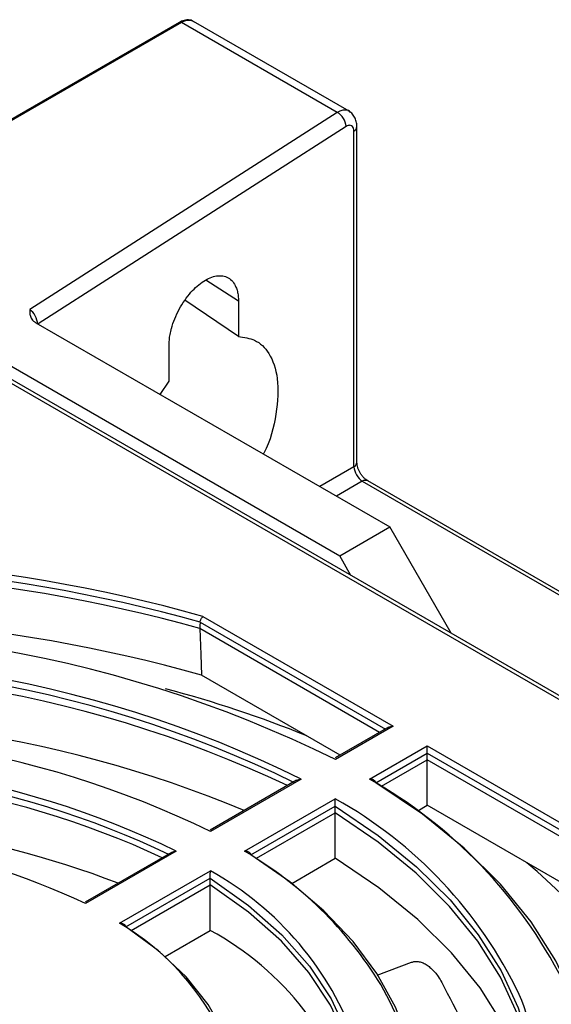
# Model space of a CAD drawing. Header units: inches. Extents: x -287 to -97, y 229 to 474.
# Tile 12 of 17: x -208 to -190, y 440 to 474. Entities that reach past the tile are written whole.
import ezdxf

# ---------------------------------------------------------------- set-up
doc = ezdxf.new("R2010")
doc.units = ezdxf.units.IN
doc.header["$MEASUREMENT"] = 0

# ---------------------------------------------------------------- blocks, each defined once
blk = doc.blocks.new('block 36')
at = {"color": 7, "lineweight": 25}
blk.add_lwpolyline([(-202.735, 473.506), (-286.457, 425.175)], dxfattribs=at)
blk = doc.blocks.new('block 75')
at = {"color": 7, "lineweight": 25}
blk.add_lwpolyline([(-167.806, 437.906), (-214.51, 464.868)], dxfattribs=at)
blk = doc.blocks.new('block 83')
at = {"color": 7, "lineweight": 25}
blk.add_lwpolyline([(-202.998, 445.285), (-205.928, 443.594)], dxfattribs=at)
blk = doc.blocks.new('block 85')
at = {"color": 7, "lineweight": 25}
blk.add_lwpolyline([(-198.752, 447.737), (-201.68, 446.046)], dxfattribs=at)
blk = doc.blocks.new('block 92')
at = {"color": 7, "lineweight": 25}
blk.add_lwpolyline([(-195.628, 449.54), (-197.434, 448.497)], dxfattribs=at)
blk = doc.blocks.new('block 100')
at = {"color": 7, "lineweight": 25}
blk.add_lwpolyline([(-165.875, 440.333), (-196.332, 457.915)], dxfattribs=at)
blk = doc.blocks.new('block 104')
at = {"color": 7, "lineweight": 25}
blk.add_open_spline([(-196.697, 469.968), (-196.702, 470.024), (-196.706, 470.079), (-196.719, 470.132), (-196.731, 470.187), (-196.753, 470.239), (-196.779, 470.286), (-196.806, 470.335), (-196.838, 470.379), (-196.876, 470.414), (-196.914, 470.45), (-196.957, 470.477), (-197.001, 470.504)], degree=3, knots=[0, 0, 0, 0, 1, 1, 1, 2, 2, 2, 3, 3, 3, 4, 4, 4, 4], dxfattribs=at)
blk = doc.blocks.new('block 105')
at = {"color": 7, "lineweight": 25}
blk.add_lwpolyline([(-196.964, 470.483), (-202.255, 473.538)], dxfattribs=at)
blk = doc.blocks.new('block 106')
at = {"color": 7, "lineweight": 25}
blk.add_lwpolyline([(-196.697, 458.548), (-196.697, 469.963)], dxfattribs=at)
blk = doc.blocks.new('block 107')
at = {"color": 7, "lineweight": 25}
blk.add_open_spline([(-202.255, 473.529), (-202.268, 473.539), (-202.28, 473.549), (-202.293, 473.557), (-202.344, 473.589), (-202.409, 473.593), (-202.472, 473.589), (-202.537, 473.585), (-202.599, 473.571), (-202.66, 473.544), (-202.685, 473.533), (-202.71, 473.52), (-202.735, 473.506)], degree=3, knots=[0, 0, 0, 0, 1, 1, 1, 2, 2, 2, 3, 3, 3, 4, 4, 4, 4], dxfattribs=at)
blk = doc.blocks.new('block 108')
at = {"color": 7, "lineweight": 25}
blk.add_open_spline([(-196.33, 457.914), (-196.353, 457.929), (-196.377, 457.944), (-196.4, 457.963), (-196.423, 457.981), (-196.446, 458.003), (-196.468, 458.026), (-196.491, 458.05), (-196.512, 458.076), (-196.532, 458.103), (-196.552, 458.13), (-196.571, 458.159), (-196.589, 458.189), (-196.606, 458.219), (-196.621, 458.249), (-196.635, 458.281), (-196.648, 458.312), (-196.66, 458.343), (-196.669, 458.374), (-196.678, 458.405), (-196.686, 458.436), (-196.69, 458.465), (-196.694, 458.495), (-196.696, 458.523), (-196.697, 458.551)], degree=3, knots=[0, 0, 0, 0, 1, 1, 1, 2, 2, 2, 3, 3, 3, 4, 4, 4, 5, 5, 5, 6, 6, 6, 7, 7, 7, 8, 8, 8, 8], dxfattribs=at)
blk = doc.blocks.new('block 361')
at = {"color": 7, "lineweight": 25}
blk.add_open_spline([(-198.589, 447.776), (-205.868, 451.381), (-214.083, 452.652), (-222.111, 451.415)], degree=3, dxfattribs=at)
blk = doc.blocks.new('block 363')
at = {"color": 7, "lineweight": 25}
blk.add_open_spline([(-201.676, 445.994), (-207.663, 448.913), (-214.392, 449.954), (-220.981, 448.98)], degree=3, dxfattribs=at)
blk = doc.blocks.new('block 364')
at = {"color": 7, "lineweight": 25}
blk.add_lwpolyline([(-198.589, 447.776), (-201.676, 445.994)], dxfattribs=at)
blk = doc.blocks.new('block 377')
at = {"color": 7, "lineweight": 25}
blk.add_open_spline([(-202.835, 445.326), (-208.334, 447.993), (-214.508, 448.948), (-220.557, 448.067)], degree=3, dxfattribs=at)
blk = doc.blocks.new('block 379')
at = {"color": 7, "lineweight": 25}
blk.add_open_spline([(-205.923, 443.543), (-210.125, 445.537), (-214.818, 446.263), (-219.426, 445.631)], degree=3, dxfattribs=at)
blk = doc.blocks.new('block 380')
at = {"color": 7, "lineweight": 25}
blk.add_lwpolyline([(-202.835, 445.326), (-205.923, 443.543)], dxfattribs=at)
blk = doc.blocks.new('block 381')
at = {"color": 7, "lineweight": 25}
blk.add_open_spline([(-196.72, 438.805), (-197.607, 441.293), (-199.369, 443.374), (-201.677, 444.657)], degree=3, dxfattribs=at)
blk = doc.blocks.new('block 382')
at = {"color": 7, "lineweight": 25}
blk.add_lwpolyline([(-204.766, 442.874), (-201.677, 444.657)], dxfattribs=at)
blk = doc.blocks.new('block 383')
at = {"color": 7, "lineweight": 25}
blk.add_open_spline([(-201.197, 438.897), (-201.939, 440.564), (-203.188, 441.956), (-204.766, 442.874)], degree=3, dxfattribs=at)
blk = doc.blocks.new('block 389')
at = {"color": 7, "lineweight": 25}
blk.add_open_spline([(-195.889, 440.793), (-197.034, 442.664), (-198.625, 444.221), (-200.519, 445.326)], degree=3, dxfattribs=at)
blk = doc.blocks.new('block 391')
at = {"color": 7, "lineweight": 25}
blk.add_open_spline([(-191.185, 440.452), (-192.528, 443.264), (-194.711, 445.59), (-197.432, 447.108)], degree=3, dxfattribs=at)
blk = doc.blocks.new('block 392')
at = {"color": 7, "lineweight": 25}
blk.add_lwpolyline([(-200.519, 445.326), (-197.432, 447.108)], dxfattribs=at)
blk = doc.blocks.new('block 417')
at = {"color": 7, "lineweight": 25}
blk.add_lwpolyline([(-194.311, 448.91), (-187.85, 445.18)], dxfattribs=at)
blk = doc.blocks.new('block 418')
at = {"color": 7, "lineweight": 25}
blk.add_lwpolyline([(-196.274, 447.777), (-194.311, 448.91)], dxfattribs=at)
blk = doc.blocks.new('block 419')
at = {"color": 7, "lineweight": 25}
blk.add_open_spline([(-189.702, 440.92), (-191.166, 443.805), (-193.453, 446.191), (-196.274, 447.777)], degree=3, dxfattribs=at)
blk = doc.blocks.new('block 422')
at = {"color": 7, "lineweight": 25}
blk.add_open_spline([(-201.93, 453.308), (-208.996, 455.294), (-216.397, 455.789), (-223.664, 454.762)], degree=3, dxfattribs=at)
blk = doc.blocks.new('block 424')
at = {"color": 7, "lineweight": 25}
blk.add_open_spline([(-197.431, 448.445), (-205.204, 452.279), (-213.967, 453.634), (-222.534, 452.328)], degree=3, dxfattribs=at)
blk = doc.blocks.new('block 425')
at = {"color": 7, "lineweight": 25}
blk.add_lwpolyline([(-195.469, 449.578), (-197.431, 448.445)], dxfattribs=at)
blk = doc.blocks.new('block 426')
at = {"color": 7, "lineweight": 25}
blk.add_lwpolyline([(-201.93, 453.308), (-195.469, 449.578)], dxfattribs=at)
blk = doc.blocks.new('block 584')
at = {"color": 7, "lineweight": 25}
blk.add_lwpolyline([(-185.457, 432.683), (-185.29, 434.019), (-185.302, 435.422), (-185.504, 436.82), (-185.895, 438.205), (-186.473, 439.568), (-187.235, 440.901), (-188.176, 442.195), (-189.289, 443.442), (-190.569, 444.635), (-190.922, 444.931)], dxfattribs=at)
blk = doc.blocks.new('block 585')
at = {"color": 7, "lineweight": 25}
blk.add_open_spline([(-198.401, 449.248), (-199.965, 449.881), (-201.567, 450.416), (-203.197, 450.849)], degree=3, dxfattribs=at)
blk = doc.blocks.new('block 658')
at = {"color": 7, "lineweight": 25}
blk.add_lwpolyline([(-202.655, 473.499), (-286.377, 425.167)], dxfattribs=at)
blk = doc.blocks.new('block 659')
at = {"color": 7, "lineweight": 25}
blk.add_lwpolyline([(-197.365, 470.445), (-202.655, 473.499)], dxfattribs=at)
blk = doc.blocks.new('block 660')
at = {"color": 7, "lineweight": 25}
blk.add_lwpolyline([(-197.365, 470.445), (-207.818, 463.743)], dxfattribs=at)
blk = doc.blocks.new('block 661')
at = {"color": 7, "lineweight": 25}
blk.add_open_spline([(-207.818, 463.743), (-207.818, 463.72), (-207.818, 463.698), (-207.817, 463.675), (-207.816, 463.654), (-207.815, 463.632), (-207.813, 463.611), (-207.811, 463.589), (-207.807, 463.567), (-207.802, 463.546), (-207.797, 463.526), (-207.791, 463.507), (-207.784, 463.488), (-207.774, 463.464), (-207.761, 463.441), (-207.745, 463.418), (-207.73, 463.395), (-207.711, 463.373), (-207.687, 463.352), (-207.664, 463.332), (-207.637, 463.315), (-207.61, 463.296)], degree=3, knots=[0, 0, 0, 0, 1, 1, 1, 2, 2, 2, 3, 3, 3, 4, 4, 4, 5, 5, 5, 6, 6, 6, 7, 7, 7, 7], dxfattribs=at)
blk = doc.blocks.new('block 662')
at = {"color": 7, "lineweight": 25}
blk.add_lwpolyline([(-207.61, 463.296), (-195.584, 456.354)], dxfattribs=at)
blk = doc.blocks.new('block 663')
at = {"color": 7, "lineweight": 25}
blk.add_lwpolyline([(-197.281, 455.374), (-195.584, 456.354)], dxfattribs=at)
blk = doc.blocks.new('block 664')
at = {"color": 7, "lineweight": 25}
blk.add_lwpolyline([(-215.044, 465.628), (-197.281, 455.374)], dxfattribs=at)
blk = doc.blocks.new('block 1010')
at = {"color": 7, "lineweight": 25}
blk.add_lwpolyline([(-189.337, 433.284), (-188.915, 434.621), (-188.687, 436.027), (-188.676, 437.44), (-188.882, 438.847), (-189.303, 440.239), (-189.937, 441.603), (-190.777, 442.93), (-191.817, 444.208), (-193.05, 445.428), (-194.465, 446.58), (-196.052, 447.655)], dxfattribs=at)
blk = doc.blocks.new('block 1011')
at = {"color": 7, "lineweight": 25}
blk.add_open_spline([(-196.052, 447.655), (-196.054, 447.663), (-196.056, 447.671), (-196.059, 447.678), (-196.062, 447.686), (-196.067, 447.694), (-196.073, 447.701), (-196.079, 447.708), (-196.087, 447.715), (-196.094, 447.722), (-196.103, 447.729), (-196.113, 447.735), (-196.123, 447.741), (-196.133, 447.746), (-196.143, 447.751), (-196.154, 447.755), (-196.166, 447.76), (-196.179, 447.764), (-196.193, 447.767), (-196.204, 447.77), (-196.215, 447.772), (-196.226, 447.773), (-196.242, 447.775), (-196.258, 447.776), (-196.274, 447.777)], degree=3, knots=[0, 0, 0, 0, 1, 1, 1, 2, 2, 2, 3, 3, 3, 4, 4, 4, 5, 5, 5, 6, 6, 6, 7, 7, 7, 8, 8, 8, 8], dxfattribs=at)
blk = doc.blocks.new('block 1018')
at = {"color": 7, "lineweight": 25}
blk.add_lwpolyline([(-197.436, 446.857), (-195.974, 445.861), (-194.67, 444.795), (-193.534, 443.667), (-192.574, 442.485), (-191.799, 441.259), (-191.214, 439.998), (-190.824, 438.713), (-190.631, 437.413), (-190.638, 436.108), (-190.844, 434.808), (-191.227, 433.576)], dxfattribs=at)
blk = doc.blocks.new('block 1019')
at = {"color": 7, "lineweight": 25}
blk.add_open_spline([(-197.436, 446.857), (-197.436, 446.865), (-197.436, 446.874), (-197.436, 446.883), (-197.436, 446.893), (-197.435, 446.904), (-197.435, 446.914), (-197.435, 446.926), (-197.435, 446.937), (-197.435, 446.948), (-197.435, 446.961), (-197.435, 446.973), (-197.434, 446.985), (-197.434, 446.996), (-197.434, 447.006), (-197.434, 447.017), (-197.434, 447.029), (-197.433, 447.041), (-197.433, 447.051), (-197.433, 447.06), (-197.433, 447.069), (-197.433, 447.077), (-197.432, 447.088), (-197.432, 447.098), (-197.432, 447.108)], degree=3, knots=[0, 0, 0, 0, 1, 1, 1, 2, 2, 2, 3, 3, 3, 4, 4, 4, 5, 5, 5, 6, 6, 6, 7, 7, 7, 8, 8, 8, 8], dxfattribs=at)
blk = doc.blocks.new('block 1022')
at = {"color": 7, "lineweight": 25}
blk.add_lwpolyline([(-190.67, 435.786), (-190.66, 435.909), (-190.654, 437.211), (-190.847, 438.508), (-191.236, 439.79), (-191.82, 441.047), (-192.593, 442.269), (-193.549, 443.448), (-194.681, 444.574), (-195.98, 445.637), (-197.437, 446.631)], dxfattribs=at)
blk = doc.blocks.new('block 1023')
at = {"color": 7, "lineweight": 25}
blk.add_lwpolyline([(-197.437, 446.631), (-197.436, 446.757), (-197.436, 446.857)], dxfattribs=at)
blk = doc.blocks.new('block 1024')
at = {"color": 7, "lineweight": 25}
blk.add_lwpolyline([(-197.434, 445.085), (-197.435, 445.952), (-197.437, 446.631)], dxfattribs=at)
blk = doc.blocks.new('block 1025')
at = {"color": 7, "lineweight": 25}
blk.add_lwpolyline([(-190.636, 436.329), (-190.739, 436.865), (-191.132, 438.164), (-191.723, 439.437), (-192.507, 440.675), (-193.479, 441.868), (-194.63, 443.007), (-195.952, 444.082), (-197.434, 445.085)], dxfattribs=at)
blk = doc.blocks.new('block 1026')
at = {"color": 7, "lineweight": 25}
blk.add_lwpolyline([(-195.138, 434.181), (-194.811, 435.303), (-194.661, 436.491), (-194.707, 437.682), (-194.951, 438.864), (-195.389, 440.028), (-196.018, 441.163), (-196.831, 442.257), (-197.822, 443.302), (-198.981, 444.287), (-200.298, 445.204)], dxfattribs=at)
blk = doc.blocks.new('block 1027')
at = {"color": 7, "lineweight": 25}
blk.add_open_spline([(-200.298, 445.204), (-200.3, 445.212), (-200.302, 445.22), (-200.305, 445.227), (-200.309, 445.235), (-200.313, 445.242), (-200.319, 445.249), (-200.325, 445.257), (-200.332, 445.264), (-200.34, 445.271), (-200.349, 445.278), (-200.358, 445.284), (-200.369, 445.29), (-200.378, 445.295), (-200.389, 445.3), (-200.399, 445.304), (-200.412, 445.309), (-200.425, 445.313), (-200.438, 445.316), (-200.449, 445.319), (-200.46, 445.321), (-200.471, 445.323), (-200.487, 445.325), (-200.503, 445.325), (-200.519, 445.326)], degree=3, knots=[0, 0, 0, 0, 1, 1, 1, 2, 2, 2, 3, 3, 3, 4, 4, 4, 5, 5, 5, 6, 6, 6, 7, 7, 7, 8, 8, 8, 8], dxfattribs=at)
blk = doc.blocks.new('block 1037')
at = {"color": 7, "lineweight": 25}
blk.add_lwpolyline([(-201.683, 444.405), (-200.38, 443.48), (-199.252, 442.482), (-198.313, 441.42), (-197.572, 440.308), (-197.037, 439.156), (-196.715, 437.979), (-196.61, 436.788), (-196.721, 435.598), (-197.029, 434.474)], dxfattribs=at)
blk = doc.blocks.new('block 1038')
at = {"color": 7, "lineweight": 25}
blk.add_open_spline([(-201.683, 444.405), (-201.682, 444.414), (-201.682, 444.423), (-201.682, 444.432), (-201.682, 444.442), (-201.682, 444.453), (-201.682, 444.463), (-201.682, 444.475), (-201.682, 444.486), (-201.681, 444.497), (-201.681, 444.509), (-201.681, 444.522), (-201.681, 444.533), (-201.681, 444.545), (-201.68, 444.555), (-201.68, 444.566), (-201.68, 444.578), (-201.679, 444.589), (-201.679, 444.6), (-201.679, 444.609), (-201.679, 444.618), (-201.678, 444.626), (-201.678, 444.637), (-201.678, 444.647), (-201.677, 444.657)], degree=3, knots=[0, 0, 0, 0, 1, 1, 1, 2, 2, 2, 3, 3, 3, 4, 4, 4, 5, 5, 5, 6, 6, 6, 7, 7, 7, 8, 8, 8, 8], dxfattribs=at)
blk = doc.blocks.new('block 1043')
at = {"color": 7, "lineweight": 25}
blk.add_lwpolyline([(-196.659, 436), (-196.632, 436.589), (-196.738, 437.775), (-197.059, 438.948), (-197.592, 440.095), (-198.33, 441.204), (-199.265, 442.262), (-200.387, 443.257), (-201.683, 444.179)], dxfattribs=at)
blk = doc.blocks.new('block 1044')
at = {"color": 7, "lineweight": 25}
blk.add_lwpolyline([(-201.683, 444.179), (-201.683, 444.306), (-201.683, 444.405)], dxfattribs=at)
blk = doc.blocks.new('block 1045')
at = {"color": 7, "lineweight": 25}
blk.add_open_spline([(-201.68, 442.634), (-201.681, 443.15), (-201.682, 443.665), (-201.683, 444.179)], degree=3, dxfattribs=at)
blk = doc.blocks.new('block 1046')
at = {"color": 7, "lineweight": 25}
blk.add_open_spline([(-196.644, 436.201), (-197.367, 438.946), (-199.188, 441.273), (-201.68, 442.634)], degree=3, dxfattribs=at)
blk = doc.blocks.new('block 1056')
at = {"color": 7, "lineweight": 25}
blk.add_lwpolyline([(-196.014, 441.108), (-194.838, 441.551)], dxfattribs=at)
blk = doc.blocks.new('block 1057')
at = {"color": 7, "lineweight": 25}
blk.add_open_spline([(-194.838, 441.551), (-194.822, 441.556), (-194.807, 441.561), (-194.791, 441.565), (-194.775, 441.569), (-194.759, 441.572), (-194.742, 441.574), (-194.725, 441.576), (-194.708, 441.577), (-194.691, 441.578), (-194.674, 441.578), (-194.656, 441.577), (-194.639, 441.575), (-194.621, 441.574), (-194.603, 441.571), (-194.585, 441.567), (-194.54, 441.558), (-194.495, 441.544), (-194.452, 441.526), (-194.404, 441.505), (-194.358, 441.479), (-194.313, 441.449), (-194.268, 441.419), (-194.225, 441.385), (-194.184, 441.349), (-194.137, 441.307), (-194.093, 441.261), (-194.051, 441.213), (-194.01, 441.165), (-193.972, 441.116), (-193.937, 441.063), (-193.893, 440.999), (-193.855, 440.931), (-193.817, 440.862)], degree=3, knots=[0, 0, 0, 0, 1, 1, 1, 2, 2, 2, 3, 3, 3, 4, 4, 4, 5, 5, 5, 6, 6, 6, 7, 7, 7, 8, 8, 8, 9, 9, 9, 10, 10, 10, 11, 11, 11, 11], dxfattribs=at)
blk = doc.blocks.new('block 1058')
at = {"color": 7, "lineweight": 25}
blk.add_open_spline([(-193.817, 440.862), (-193.308, 439.888), (-192.798, 438.914), (-192.297, 437.945), (-191.797, 436.98), (-191.305, 436.021), (-190.813, 435.062)], degree=3, knots=[0, 0, 0, 0, 1, 1, 1, 2, 2, 2, 2], dxfattribs=at)
blk = doc.blocks.new('block 1061')
at = {"color": 7, "lineweight": 25}
blk.add_lwpolyline([(-200.943, 435.079), (-200.709, 436.052), (-200.662, 437.087), (-200.821, 438.118), (-201.185, 439.132), (-201.748, 440.115), (-202.503, 441.054), (-203.44, 441.937), (-204.547, 442.751)], dxfattribs=at)
blk = doc.blocks.new('block 1062')
at = {"color": 7, "lineweight": 25}
blk.add_open_spline([(-204.547, 442.751), (-204.549, 442.759), (-204.55, 442.767), (-204.554, 442.774), (-204.557, 442.782), (-204.562, 442.79), (-204.568, 442.797), (-204.574, 442.804), (-204.581, 442.812), (-204.589, 442.818), (-204.597, 442.825), (-204.607, 442.832), (-204.617, 442.837), (-204.626, 442.843), (-204.637, 442.848), (-204.647, 442.852), (-204.659, 442.857), (-204.672, 442.861), (-204.685, 442.864), (-204.696, 442.867), (-204.707, 442.869), (-204.719, 442.871), (-204.734, 442.873), (-204.75, 442.874), (-204.766, 442.874)], degree=3, knots=[0, 0, 0, 0, 1, 1, 1, 2, 2, 2, 3, 3, 3, 4, 4, 4, 5, 5, 5, 6, 6, 6, 7, 7, 7, 8, 8, 8, 8], dxfattribs=at)
blk = doc.blocks.new('block 1072')
at = {"color": 7, "lineweight": 25}
blk.add_lwpolyline([(-196.902, 454.703), (-197.281, 455.374)], dxfattribs=at)
blk = doc.blocks.new('block 1116')
at = {"color": 7, "lineweight": 25}
blk.add_open_spline([(-203.065, 445.203), (-208.441, 447.778), (-214.457, 448.709), (-220.36, 447.878)], degree=3, dxfattribs=at)
blk = doc.blocks.new('block 1118')
at = {"color": 7, "lineweight": 25}
blk.add_open_spline([(-202.998, 445.285), (-202.995, 445.287), (-202.993, 445.288), (-202.991, 445.289), (-202.97, 445.303), (-202.944, 445.311), (-202.918, 445.316), (-202.891, 445.321), (-202.863, 445.324), (-202.835, 445.326)], degree=3, knots=[0, 0, 0, 0, 1, 1, 1, 2, 2, 2, 3, 3, 3, 3], dxfattribs=at)
blk = doc.blocks.new('block 1119')
at = {"color": 7, "lineweight": 25}
blk.add_open_spline([(-203.311, 445.105), (-208.622, 447.571), (-214.531, 448.459), (-220.332, 447.661)], degree=3, dxfattribs=at)
blk = doc.blocks.new('block 1120')
at = {"color": 7, "lineweight": 25}
blk.add_open_spline([(-204.816, 444.236), (-209.507, 446.048), (-214.563, 446.713), (-219.563, 446.176)], degree=3, dxfattribs=at)
blk = doc.blocks.new('block 1132')
at = {"color": 7, "lineweight": 25}
blk.add_open_spline([(-198.819, 447.655), (-205.976, 451.162), (-214.031, 452.408), (-221.914, 451.227)], degree=3, dxfattribs=at)
blk = doc.blocks.new('block 1134')
at = {"color": 7, "lineweight": 25}
blk.add_open_spline([(-198.751, 447.736), (-198.749, 447.738), (-198.747, 447.739), (-198.744, 447.741), (-198.723, 447.754), (-198.698, 447.762), (-198.672, 447.767), (-198.645, 447.772), (-198.617, 447.774), (-198.589, 447.776)], degree=3, knots=[0, 0, 0, 0, 1, 1, 1, 2, 2, 2, 3, 3, 3, 3], dxfattribs=at)
blk = doc.blocks.new('block 1135')
at = {"color": 7, "lineweight": 25}
blk.add_lwpolyline([(-204.547, 442.751), (-201.683, 444.405)], dxfattribs=at)
blk = doc.blocks.new('block 1136')
at = {"color": 7, "lineweight": 25}
blk.add_lwpolyline([(-204.366, 442.631), (-201.683, 444.179)], dxfattribs=at)
blk = doc.blocks.new('block 1137')
at = {"color": 7, "lineweight": 25}
blk.add_open_spline([(-199.061, 447.558), (-206.164, 450.93), (-214.104, 452.131), (-221.887, 451.01)], degree=3, dxfattribs=at)
blk = doc.blocks.new('block 1138')
at = {"color": 7, "lineweight": 25}
blk.add_lwpolyline([(-203.217, 441.746), (-201.68, 442.634)], dxfattribs=at)
blk = doc.blocks.new('block 1139')
at = {"color": 7, "lineweight": 25}
blk.add_open_spline([(-200.528, 446.712), (-207.033, 449.417), (-214.128, 450.389), (-221.121, 449.532)], degree=3, dxfattribs=at)
blk = doc.blocks.new('block 1145')
at = {"color": 7, "lineweight": 25}
blk.add_lwpolyline([(-194.311, 448.66), (-187.98, 445.006)], dxfattribs=at)
blk = doc.blocks.new('block 1146')
at = {"color": 7, "lineweight": 25}
blk.add_open_spline([(-194.311, 448.66), (-194.311, 448.669), (-194.311, 448.678), (-194.311, 448.687), (-194.311, 448.697), (-194.311, 448.707), (-194.311, 448.718), (-194.311, 448.729), (-194.311, 448.74), (-194.311, 448.751), (-194.311, 448.764), (-194.311, 448.776), (-194.311, 448.787), (-194.311, 448.798), (-194.311, 448.809), (-194.311, 448.819), (-194.311, 448.831), (-194.311, 448.843), (-194.311, 448.853), (-194.311, 448.862), (-194.311, 448.871), (-194.311, 448.879), (-194.311, 448.89), (-194.311, 448.9), (-194.311, 448.91)], degree=3, knots=[0, 0, 0, 0, 1, 1, 1, 2, 2, 2, 3, 3, 3, 4, 4, 4, 5, 5, 5, 6, 6, 6, 7, 7, 7, 8, 8, 8, 8], dxfattribs=at)
blk = doc.blocks.new('block 1149')
at = {"color": 7, "lineweight": 25}
blk.add_lwpolyline([(-187.999, 444.791), (-194.311, 448.435)], dxfattribs=at)
blk = doc.blocks.new('block 1150')
at = {"color": 7, "lineweight": 25}
blk.add_lwpolyline([(-194.311, 448.435), (-194.311, 448.66)], dxfattribs=at)
blk = doc.blocks.new('block 1151')
at = {"color": 7, "lineweight": 25}
blk.add_lwpolyline([(-200.298, 445.204), (-197.436, 446.857)], dxfattribs=at)
blk = doc.blocks.new('block 1154')
at = {"color": 7, "lineweight": 25}
blk.add_lwpolyline([(-194.311, 446.887), (-194.311, 448.435)], dxfattribs=at)
blk = doc.blocks.new('block 1155')
at = {"color": 7, "lineweight": 25}
blk.add_lwpolyline([(-187.913, 443.193), (-194.311, 446.887)], dxfattribs=at)
blk = doc.blocks.new('block 1156')
at = {"color": 7, "lineweight": 25}
blk.add_lwpolyline([(-200.113, 445.086), (-197.437, 446.631)], dxfattribs=at)
blk = doc.blocks.new('block 1157')
at = {"color": 7, "lineweight": 25}
blk.add_lwpolyline([(-198.91, 444.232), (-197.434, 445.085)], dxfattribs=at)
blk = doc.blocks.new('block 1167')
at = {"color": 7, "lineweight": 25}
blk.add_open_spline([(-202.025, 453.113), (-202.024, 453.122), (-202.023, 453.13), (-202.022, 453.138), (-202.021, 453.147), (-202.019, 453.156), (-202.016, 453.165), (-202.014, 453.175), (-202.011, 453.184), (-202.007, 453.194), (-202.004, 453.203), (-201.999, 453.213), (-201.995, 453.222), (-201.988, 453.237), (-201.979, 453.252), (-201.97, 453.264), (-201.958, 453.282), (-201.944, 453.295), (-201.93, 453.308)], degree=3, knots=[0, 0, 0, 0, 1, 1, 1, 2, 2, 2, 3, 3, 3, 4, 4, 4, 5, 5, 5, 6, 6, 6, 6], dxfattribs=at)
blk = doc.blocks.new('block 1168')
at = {"color": 7, "lineweight": 25}
blk.add_open_spline([(-202.025, 453.113), (-208.996, 455.069), (-216.296, 455.567), (-223.468, 454.575)], degree=3, dxfattribs=at)
blk = doc.blocks.new('block 1170')
at = {"color": 7, "lineweight": 25}
blk.add_lwpolyline([(-196.052, 447.655), (-194.311, 448.66)], dxfattribs=at)
blk = doc.blocks.new('block 1171')
at = {"color": 7, "lineweight": 25}
blk.add_lwpolyline([(-195.865, 447.538), (-194.311, 448.435)], dxfattribs=at)
blk = doc.blocks.new('block 1172')
at = {"color": 7, "lineweight": 25}
blk.add_lwpolyline([(-202.025, 453.113), (-202.032, 452.991), (-202.038, 452.896)], dxfattribs=at)
blk = doc.blocks.new('block 1173')
at = {"color": 7, "lineweight": 25}
blk.add_open_spline([(-202.038, 452.896), (-208.997, 454.844), (-216.282, 455.342), (-223.44, 454.358)], degree=3, dxfattribs=at)
blk = doc.blocks.new('block 1174')
at = {"color": 7, "lineweight": 25}
blk.add_lwpolyline([(-194.632, 446.702), (-194.311, 446.887)], dxfattribs=at)
blk = doc.blocks.new('block 1175')
at = {"color": 7, "lineweight": 25}
blk.add_lwpolyline([(-202.038, 452.896), (-202.004, 452.009), (-201.976, 451.312)], dxfattribs=at)
blk = doc.blocks.new('block 1176')
at = {"color": 7, "lineweight": 25}
blk.add_open_spline([(-201.976, 451.312), (-208.705, 453.199), (-215.74, 453.733), (-222.677, 452.885)], degree=3, dxfattribs=at)
blk = doc.blocks.new('block 1179')
at = {"color": 7, "lineweight": 25}
blk.add_open_spline([(-195.628, 449.539), (-195.626, 449.541), (-195.624, 449.542), (-195.622, 449.543), (-195.601, 449.556), (-195.576, 449.564), (-195.551, 449.569), (-195.524, 449.574), (-195.496, 449.576), (-195.469, 449.578)], degree=3, knots=[0, 0, 0, 0, 1, 1, 1, 2, 2, 2, 3, 3, 3, 3], dxfattribs=at)
blk = doc.blocks.new('block 1184')
at = {"color": 7, "lineweight": 25}
blk.add_lwpolyline([(-195.927, 449.367), (-202.038, 452.896)], dxfattribs=at)
blk = doc.blocks.new('block 1185')
at = {"color": 7, "lineweight": 25}
blk.add_lwpolyline([(-197.267, 448.594), (-201.976, 451.312)], dxfattribs=at)
blk = doc.blocks.new('block 1209')
at = {"color": 7, "lineweight": 25}
blk.add_lwpolyline([(-193.495, 452.736), (-195.584, 456.354)], dxfattribs=at)
blk = doc.blocks.new('block 1211')
at = {"color": 7, "lineweight": 25}
blk.add_open_spline([(-207.549, 463.244), (-207.549, 463.33), (-207.578, 463.433), (-207.628, 463.526), (-207.678, 463.618), (-207.748, 463.698), (-207.818, 463.743)], degree=3, knots=[0, 0, 0, 0, 1, 1, 1, 2, 2, 2, 2], dxfattribs=at)
blk = doc.blocks.new('block 1212')
at = {"color": 7, "lineweight": 25}
blk.add_open_spline([(-197.068, 469.964), (-197.078, 470.164), (-197.19, 470.346), (-197.365, 470.445)], degree=3, dxfattribs=at)
blk = doc.blocks.new('block 1213')
at = {"color": 7, "lineweight": 25}
blk.add_open_spline([(-203.081, 462.515), (-203.081, 462.546), (-203.081, 462.576), (-203.079, 462.608), (-203.078, 462.638), (-203.075, 462.67), (-203.072, 462.702), (-203.069, 462.733), (-203.065, 462.765), (-203.061, 462.798), (-203.056, 462.83), (-203.051, 462.863), (-203.045, 462.896), (-203.039, 462.929), (-203.032, 462.962), (-203.024, 462.995), (-203.016, 463.029), (-203.008, 463.063), (-202.999, 463.097), (-202.969, 463.207), (-202.932, 463.318), (-202.888, 463.429), (-202.844, 463.538), (-202.793, 463.647), (-202.736, 463.752), (-202.68, 463.857), (-202.618, 463.958), (-202.551, 464.055), (-202.484, 464.152), (-202.412, 464.243), (-202.337, 464.328), (-202.269, 464.405), (-202.198, 464.476), (-202.126, 464.539), (-202.052, 464.603), (-201.978, 464.659), (-201.903, 464.707), (-201.829, 464.755), (-201.754, 464.794), (-201.681, 464.824), (-201.609, 464.854), (-201.538, 464.874), (-201.469, 464.884), (-201.394, 464.896), (-201.323, 464.896), (-201.255, 464.885), (-201.189, 464.875), (-201.126, 464.853), (-201.07, 464.821), (-201.013, 464.788), (-200.962, 464.745), (-200.918, 464.692), (-200.874, 464.638), (-200.837, 464.574), (-200.807, 464.502), (-200.789, 464.458), (-200.774, 464.41), (-200.761, 464.36), (-200.749, 464.31), (-200.739, 464.257), (-200.734, 464.201), (-200.728, 464.145), (-200.726, 464.086), (-200.725, 464.026)], degree=3, knots=[0, 0, 0, 0, 1, 1, 1, 2, 2, 2, 3, 3, 3, 4, 4, 4, 5, 5, 5, 6, 6, 6, 7, 7, 7, 8, 8, 8, 9, 9, 9, 10, 10, 10, 11, 11, 11, 12, 12, 12, 13, 13, 13, 14, 14, 14, 15, 15, 15, 16, 16, 16, 17, 17, 17, 18, 18, 18, 19, 19, 19, 20, 20, 20, 21, 21, 21, 21], dxfattribs=at)
blk = doc.blocks.new('block 1214')
at = {"color": 7, "lineweight": 25}
blk.add_lwpolyline([(-203.081, 461.306), (-203.081, 462.515)], dxfattribs=at)
blk = doc.blocks.new('block 1215')
at = {"color": 7, "lineweight": 25}
blk.add_open_spline([(-200.725, 462.822), (-200.534, 462.797), (-200.343, 462.772), (-200.176, 462.697), (-199.982, 462.609), (-199.82, 462.452), (-199.694, 462.249), (-199.548, 462.018), (-199.448, 461.727), (-199.407, 461.393), (-199.363, 461.034), (-199.387, 460.625), (-199.454, 460.187), (-199.521, 459.747), (-199.63, 459.278), (-199.861, 458.857), (-199.866, 458.849), (-199.871, 458.84), (-199.876, 458.831)], degree=3, knots=[0, 0, 0, 0, 1, 1, 1, 2, 2, 2, 3, 3, 3, 4, 4, 4, 5, 5, 5, 6, 6, 6, 6], dxfattribs=at)
blk = doc.blocks.new('block 1216')
at = {"color": 7, "lineweight": 25}
blk.add_lwpolyline([(-203.379, 460.854), (-203.081, 461.306)], dxfattribs=at)
blk = doc.blocks.new('block 1217')
at = {"color": 7, "lineweight": 25}
blk.add_lwpolyline([(-200.725, 464.026), (-200.725, 462.822)], dxfattribs=at)
blk = doc.blocks.new('block 1218')
at = {"color": 7, "lineweight": 25}
blk.add_open_spline([(-196.8, 469.809), (-196.8, 469.841), (-196.803, 469.87), (-196.811, 469.896), (-196.819, 469.923), (-196.832, 469.948), (-196.851, 469.968), (-196.87, 469.988), (-196.898, 470.004), (-196.934, 470.006), (-196.97, 470.008), (-197.015, 469.998), (-197.068, 469.964)], degree=3, knots=[0, 0, 0, 0, 1, 1, 1, 2, 2, 2, 3, 3, 3, 4, 4, 4, 4], dxfattribs=at)
blk = doc.blocks.new('block 1219')
at = {"color": 7, "lineweight": 25}
blk.add_lwpolyline([(-196.8, 458.393), (-196.8, 469.809)], dxfattribs=at)
blk = doc.blocks.new('block 1228')
at = {"color": 7, "lineweight": 25}
blk.add_lwpolyline([(-200.725, 462.822), (-202.547, 464.059)], dxfattribs=at)
blk = doc.blocks.new('block 1230')
at = {"color": 7, "lineweight": 25}
blk.add_open_spline([(-196.8, 458.393), (-196.796, 458.31), (-196.764, 458.209), (-196.711, 458.118), (-196.659, 458.027), (-196.587, 457.948), (-196.517, 457.904)], degree=3, knots=[0, 0, 0, 0, 1, 1, 1, 2, 2, 2, 2], dxfattribs=at)
blk = doc.blocks.new('block 1231')
at = {"color": 7, "lineweight": 25}
blk.add_lwpolyline([(-196.697, 469.963), (-196.697, 469.969)], dxfattribs=at)
blk = doc.blocks.new('block 1384')
at = {"color": 253, "lineweight": 25}
blk.add_open_spline([(-195.346, 434.182), (-194.496, 436.351), (-194.696, 438.792), (-195.889, 440.793)], degree=3, dxfattribs=at)
blk = doc.blocks.new('block 1385')
at = {"color": 253, "lineweight": 25}
blk.add_open_spline([(-191.129, 433.53), (-190.215, 435.75), (-190.235, 438.246), (-191.185, 440.452)], degree=3, dxfattribs=at)
blk = doc.blocks.new('block 1386')
at = {"color": 253, "lineweight": 25}
blk.add_lwpolyline([(-167.923, 437.838), (-214.709, 464.847)], dxfattribs=at)
blk = doc.blocks.new('block 1432')
at = {"color": 253, "lineweight": 25}
blk.add_open_spline([(-202.655, 473.499), (-202.679, 473.515), (-202.709, 473.518), (-202.735, 473.506)], degree=3, dxfattribs=at)
blk = doc.blocks.new('block 1460')
at = {"color": 253, "lineweight": 25}
blk.add_lwpolyline([(-196.517, 457.904), (-197.393, 457.398)], dxfattribs=at)
blk = doc.blocks.new('block 1461')
at = {"color": 253, "lineweight": 25}
blk.add_lwpolyline([(-196.517, 457.904), (-165.983, 440.276)], dxfattribs=at)
blk = doc.blocks.new('block 1463')
at = {"color": 253, "lineweight": 25}
blk.add_lwpolyline([(-202.025, 453.113), (-195.732, 449.48)], dxfattribs=at)
blk = doc.blocks.new('block 1468')
at = {"color": 253, "lineweight": 25}
blk.add_open_spline([(-196.332, 457.915), (-196.392, 457.944), (-196.462, 457.939), (-196.517, 457.904)], degree=3, dxfattribs=at)
blk = doc.blocks.new('block 1469')
at = {"color": 253, "lineweight": 25}
blk.add_lwpolyline([(-197.068, 469.964), (-207.535, 463.253)], dxfattribs=at)
blk = doc.blocks.new('block 1470')
at = {"color": 253, "lineweight": 25}
blk.add_lwpolyline([(-196.8, 458.393), (-197.958, 457.725)], dxfattribs=at)
blk = doc.blocks.new('block 1471')
at = {"color": 253, "lineweight": 25}
blk.add_lwpolyline([(-200.725, 464.026), (-201.832, 464.736)], dxfattribs=at)
blk = doc.blocks.new('block 1472')
at = {"color": 253, "lineweight": 25}
blk.add_open_spline([(-196.918, 470.445), (-196.919, 470.445), (-196.919, 470.446), (-196.92, 470.447), (-196.952, 470.503), (-197.014, 470.519), (-197.078, 470.524), (-197.119, 470.527), (-197.161, 470.525), (-197.206, 470.514), (-197.257, 470.5), (-197.311, 470.472), (-197.365, 470.445)], degree=3, knots=[0, 0, 0, 0, 1, 1, 1, 2, 2, 2, 3, 3, 3, 4, 4, 4, 4], dxfattribs=at)
blk = doc.blocks.new('block 1473')
at = {"color": 253, "lineweight": 25}
blk.add_open_spline([(-196.8, 469.809), (-196.741, 469.839), (-196.703, 469.898), (-196.697, 469.963)], degree=3, dxfattribs=at)
blk = doc.blocks.new('block 1474')
at = {"color": 253, "lineweight": 25}
blk.add_open_spline([(-202.255, 473.538), (-202.386, 473.597), (-202.539, 473.582), (-202.655, 473.499)], degree=3, dxfattribs=at)
blk = doc.blocks.new('block 1475')
at = {"color": 253, "lineweight": 25}
blk.add_open_spline([(-196.8, 458.393), (-196.741, 458.424), (-196.703, 458.482), (-196.697, 458.548)], degree=3, dxfattribs=at)

msp = doc.modelspace()

# ---------------------------------------------------------------- block references
for name in ['block 36', 'block 658', 'block 107', 'block 1432', 'block 1474', 'block 659', 'block 105', 'block 660', 'block 1472', 'block 1212', 'block 104', 'block 1469', 'block 1218', 'block 1473', 'block 1219', 'block 1231', 'block 106', 'block 664', 'block 1386', 'block 75', 'block 1213', 'block 1471', 'block 1228', 'block 1217', 'block 661', 'block 1211', 'block 662', 'block 1215', 'block 1214', 'block 1216', 'block 1470', 'block 1475', 'block 1230', 'block 108', 'block 1460', 'block 1468', 'block 1461', 'block 100', 'block 663', 'block 1209', 'block 422', 'block 1168', 'block 1173', 'block 1072', 'block 1176', 'block 424', 'block 1167', 'block 426', 'block 1172', 'block 1463', 'block 361', 'block 1175', 'block 1184', 'block 1132', 'block 1137', 'block 1185', 'block 585', 'block 1139', 'block 363', 'block 92', 'block 425', 'block 1179', 'block 377', 'block 1116', 'block 418', 'block 1170', 'block 417', 'block 1146', 'block 1145', 'block 1150', 'block 1119', 'block 1171', 'block 1149', 'block 1154', 'block 85', 'block 364', 'block 1134', 'block 419', 'block 1011', 'block 1010', 'block 392', 'block 1019', 'block 391', 'block 1120', 'block 1151', 'block 1156', 'block 1023', 'block 1022', 'block 1024', 'block 1018', 'block 1174', 'block 1155', 'block 379', 'block 83', 'block 380', 'block 1118', 'block 389', 'block 1027', 'block 1026', 'block 1157', 'block 1025', 'block 584', 'block 382', 'block 1038', 'block 381', 'block 1135', 'block 1037', 'block 1044', 'block 1136', 'block 1043', 'block 1045', 'block 383', 'block 1062', 'block 1061', 'block 1138', 'block 1046', 'block 1057', 'block 1056', 'block 1384', 'block 1058', 'block 1385']:
    msp.add_blockref(name, (0, 0))

doc.saveas('drawing.dxf')
